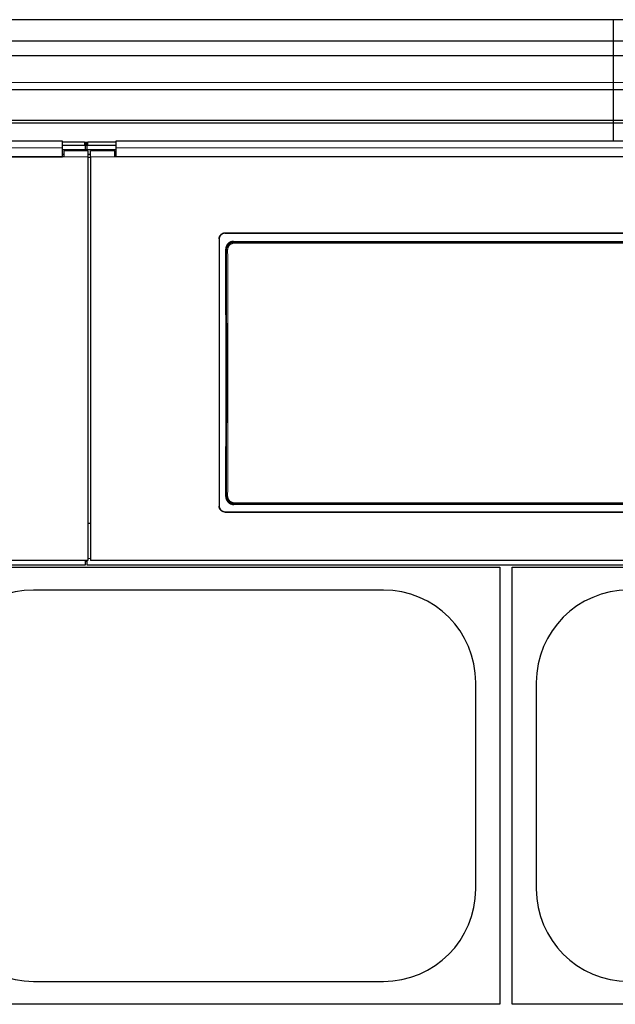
# Model space of a CAD drawing. Header units: inches. Extents: x 0 to 20790, y -12 to 14700.
# Tile 74 of 184: x 2489 to 2980, y 10780 to 11591. Entities that reach past the tile are written whole.
import ezdxf

# ---------------------------------------------------------------- set-up
doc = ezdxf.new("R2010")
doc.units = ezdxf.units.IN
doc.layers.add('1', color=7, linetype='Continuous', true_color=0xffffff)

msp = doc.modelspace()

# ---------------------------------------------------------------- linework, layer by layer
at = {"layer": '1', "color": 2, "linetype": 'Continuous', "lineweight": 25}
for p, q in [((2978.225, 11591), (2001.225, 11591)), ((2978.225, 11573.187), (2978.225, 11591)), ((3955.225, 11591), (2978.225, 11591)), ((2978.225, 11573.187), (2978.225, 11591)), ((2978.225, 11573.187), (2001.225, 11573.187)), ((2978.225, 11561.227), (2978.225, 11573.187)), ((3955.225, 11573.187), (2978.225, 11573.187)), ((2978.225, 11561.227), (2978.225, 11573.187)), ((2978.225, 11561.227), (2001.225, 11561.227)), ((2978.225, 11539.364), (2978.225, 11561.227)), ((3955.225, 11561.227), (2978.225, 11561.227)), ((2978.225, 11539.364), (2978.225, 11561.227)), ((2978.225, 11533.645), (2978.225, 11539.364)), ((2978.225, 11533.645), (2978.225, 11539.364)), ((2001.225, 11533.645), (2978.225, 11533.645)), ((2978.225, 11533.645), (3955.225, 11533.645)), ((2978.225, 11508.102), (2978.225, 11533.644)), ((2978.225, 11508.102), (2978.225, 11533.644)), ((2978.225, 11508.102), (2001.225, 11508.102)), ((2978.225, 11505.837), (2978.225, 11508.102)), ((3955.225, 11508.102), (2978.225, 11508.102)), ((2978.225, 11505.837), (2978.225, 11508.102)), ((2978.225, 11505.837), (2001.225, 11505.837)), ((2978.225, 11490.896), (2978.225, 11505.837)), ((3955.225, 11505.837), (2978.225, 11505.837)), ((2978.225, 11490.896), (2978.225, 11505.837)), ((2524.475, 11490.896), (1941.475, 11490.896)), ((2524.475, 11485.523), (2524.475, 11490.896)), ((2542.475, 11490.092), (2524.475, 11490.092)), ((2568.475, 11490.092), (2545.475, 11490.092)), ((3151.475, 11490.896), (2568.475, 11490.896)), ((2568.475, 11490.896), (2568.475, 11485.523)), ((2543.475, 11483.79), (2524.472, 11483.79)), ((2542.475, 11487.494), (2524.475, 11487.494)), ((2524.475, 11478.01), (2524.475, 11485.523)), ((2545.475, 11483.085), (2525.475, 11483.085)), ((2525.475, 11483.085), (2525.475, 11478.005)), ((2544.849, 11489.986), (2543.078, 11489.986)), ((2544.467, 11488.238), (2543.46, 11488.238)), ((2543.475, 11489.592), (2543.475, 11486.994)), ((2543.475, 11483.79), (2543.475, 11486.994)), ((2544.475, 11483.79), (2543.475, 11483.79)), ((2544.475, 11486.994), (2544.475, 11489.592)), ((2544.475, 11486.994), (2544.475, 11483.79)), ((2568.476, 11483.79), (2544.475, 11483.79)), ((2568.475, 11487.494), (2545.475, 11487.494)), ((2545.475, 11483.085), (2545.475, 11478.005)), ((2567.475, 11483.085), (2547.475, 11483.085)), ((2547.475, 11478.005), (2547.475, 11483.085)), ((2567.475, 11478.005), (2567.475, 11483.085)), ((2568.475, 11485.523), (2568.475, 11478.01)), ((2525.475, 11478.005), (1940.475, 11478.005)), ((1941.475, 11478.01), (2524.475, 11478.01)), ((2525.475, 11480.085), (2524.475, 11480.085)), ((2547.475, 11480.085), (2545.475, 11480.085)), ((2545.475, 11478.005), (2545.475, 11145.635)), ((2547.475, 11478.005), (2547.475, 11145.635)), ((2568.475, 11480.085), (2567.475, 11480.085)), ((3152.475, 11478.005), (2567.475, 11478.005)), ((3151.475, 11478.01), (2568.475, 11478.01)), ((2653.475, 11410.527), (2653.475, 11190.454)), ((2658.475, 11415.502), (3060.475, 11415.502)), ((2658.475, 11415.198), (3060.475, 11415.198)), ((2665.389, 11408.439), (3054.561, 11408.439)), ((3054.498, 11191.785), (2665.452, 11191.785)), ((2658.475, 11185.742), (3060.475, 11185.742)), ((2658.475, 11185.473), (3060.475, 11185.473)), ((2547.475, 11176.032), (2545.475, 11176.032)), ((1293.475, 11142.049), (2543.475, 11142.049)), ((2545.475, 11145.635), (1920.475, 11145.635)), ((2543.475, 11142.049), (2543.475, 11145.635)), ((2543.475, 11145.049), (2544.475, 11145.049)), ((2544.475, 11145.635), (2544.475, 11142.049)), ((2544.475, 11142.049), (3172.475, 11142.049)), ((3172.475, 11145.635), (2547.475, 11145.635)), ((2404.725, 11140.13), (2884.725, 11140.13)), ((2884.725, 11140.13), (2884.725, 10780.13)), ((2894.725, 11140.13), (3374.725, 11140.13)), ((2894.725, 10780.13), (2894.725, 11140.13)), ((2788.725, 11121.23), (2500.725, 11121.23)), ((2864.825, 10875.13), (2864.825, 11045.13)), ((2914.625, 11045.13), (2914.625, 10875.13)), ((2500.725, 10799.03), (2788.725, 10799.03)), ((2884.725, 10780.13), (2404.725, 10780.13)), ((3374.725, 10780.13), (2894.725, 10780.13))]:
    msp.add_line(p, q, dxfattribs=at)
at = {"layer": '1', "color": 110, "linetype": 'Continuous', "lineweight": 13}
for p, q in [((2978.225, 11539.364), (2001.225, 11539.364)), ((3955.225, 11539.364), (2978.225, 11539.364)), ((2542.475, 11487.494), (2542.475, 11490.092)), ((2545.475, 11490.092), (2545.475, 11487.494)), ((2545.475, 11478.005), (2525.475, 11478.005)), ((2567.475, 11478.005), (2547.475, 11478.005)), ((2658.475, 11415.502), (2658.475, 11415.198)), ((2659.481, 11401.365), (2658.93, 11401.916)), ((2665.389, 11408.439), (2665.947, 11407.881)), ((2665.947, 11407.881), (2665.947, 11406.972)), ((2665.947, 11407.881), (3054.003, 11407.881)), ((3054.003, 11406.972), (2665.947, 11406.972)), ((2658.989, 11198.304), (2659.481, 11198.796)), ((2665.947, 11192.28), (2665.452, 11191.785)), ((2665.947, 11193.189), (3054.003, 11193.189)), ((2665.947, 11192.28), (2665.947, 11193.189)), ((3054.003, 11192.28), (2665.947, 11192.28)), ((2658.475, 11185.742), (2658.475, 11185.473)), ((2547.478, 11147.317), (2545.476, 11147.317))]:
    msp.add_line(p, q, dxfattribs=at)
at = {"layer": '1', "color": 2, "linetype": 'Continuous', "lineweight": 25}
for centre, start, end in [((2500.725, 11045.13), 90, 180), ((2788.725, 11045.13), 0, 90), ((2990.725, 11045.13), 90, 180), ((2500.725, 10875.13), 180, 270), ((2788.725, 10875.13), 270, 0), ((2990.725, 10875.13), 180, 270)]:
    msp.add_arc(centre, 76.1, start, end, dxfattribs=at)
for centre, major_axis, ratio, start_param, end_param in [((2542.475, 11489.592), (-1, 0), 0.5, 3.1415927, 4.712389), ((2545.475, 11489.592), (-1, 0), 0.5, 4.712389, 6.2831853), ((2542.475, 11486.994), (1, 0), 0.5, 0, 1.5707963), ((2545.475, 11486.994), (1, 0), 0.5, 1.5707963, 3.1415927), ((2596.298, 11293.47), (0, 1200), 0.0524078, 4.6330009, 4.8028843)]:
    msp.add_ellipse(centre, major_axis=major_axis, ratio=ratio, start_param=start_param, end_param=end_param, dxfattribs=at)
at = {"layer": '1', "color": 110, "linetype": 'Continuous', "lineweight": 13}
for centre, major_axis, ratio, start_param, end_param in [((2660.479, 11401.365), (1, 0.004), 0.0844733, 1.570421, 3.0890448), ((2596.869, 11300.08), (0, 1199), 0.0524078, 4.6278141, 4.7969639), ((2597.867, 11300.08), (0, 1200), 0.0523641, 4.6278141, 4.7969639), ((2660.479, 11198.796), (1, -0.004), 0.0844733, 3.1941405, 4.7127643)]:
    msp.add_ellipse(centre, major_axis=major_axis, ratio=ratio, start_param=start_param, end_param=end_param, dxfattribs=at)
for points, degree in [([(2524.475, 11485.523), (1941.475, 11485.523)], 1), ([(3151.475, 11485.523), (2568.475, 11485.523)], 1), ([(2547.475, 11477.54), (2546.808, 11477.54), (2546.142, 11477.54), (2545.475, 11477.54)], 3)]:
    msp.add_open_spline(points, degree=degree, dxfattribs=at)
at = {"layer": '1', "color": 2, "linetype": 'Continuous', "lineweight": 25}
for points, knots in [([(2653.475, 11410.527), (2653.475, 11410.691), (2653.483, 11410.854), (2653.515, 11411.177), (2653.563, 11411.498), (2653.642, 11411.813), (2653.701, 11412.008), (2653.714, 11412.047), (2653.74, 11412.125), (2653.753, 11412.163), (2653.795, 11412.279), (2653.824, 11412.356), (2653.918, 11412.581), (2654.058, 11412.875), (2654.225, 11413.153), (2654.361, 11413.356), (2654.408, 11413.422), (2654.481, 11413.521), (2654.506, 11413.553), (2654.557, 11413.618), (2654.582, 11413.65), (2654.713, 11413.808), (2654.823, 11413.929), (2655.053, 11414.158), (2655.294, 11414.376), (2655.557, 11414.57), (2655.727, 11414.684), (2655.762, 11414.706), (2655.831, 11414.75), (2655.866, 11414.772), (2655.972, 11414.835), (2656.044, 11414.875), (2656.26, 11414.99), (2656.554, 11415.129), (2656.861, 11415.239), (2657.096, 11415.31), (2657.174, 11415.332), (2657.334, 11415.371), (2657.415, 11415.39), (2657.657, 11415.438), (2657.982, 11415.486), (2658.31, 11415.502), (2658.475, 11415.502)], [0, 0, 0, 0, 0.0625, 0.0625, 0.125, 0.1875, 0.1875, 0.203125, 0.203125, 0.21875, 0.21875, 0.25, 0.25, 0.3125, 0.375, 0.375, 0.40625, 0.40625, 0.421875, 0.421875, 0.4375, 0.4375, 0.5, 0.5, 0.5625, 0.625, 0.625, 0.640625, 0.640625, 0.65625, 0.65625, 0.6875, 0.6875, 0.75, 0.8125, 0.8125, 0.84375, 0.84375, 0.875, 0.875, 0.9375, 1, 1, 1, 1]), ([(2658.475, 11415.198), (2658.31, 11415.198), (2658.146, 11415.19), (2657.822, 11415.158), (2657.5, 11415.11), (2657.183, 11415.032), (2656.987, 11414.972), (2656.947, 11414.96), (2656.869, 11414.934), (2656.83, 11414.921), (2656.714, 11414.88), (2656.637, 11414.85), (2656.41, 11414.757), (2656.115, 11414.618), (2655.836, 11414.452), (2655.632, 11414.316), (2655.532, 11414.246), (2655.434, 11414.172), (2655.369, 11414.122), (2655.336, 11414.096), (2655.177, 11413.966), (2655.056, 11413.857), (2654.825, 11413.627), (2654.607, 11413.387), (2654.412, 11413.127), (2654.297, 11412.957), (2654.275, 11412.923), (2654.231, 11412.853), (2654.209, 11412.818), (2654.146, 11412.713), (2654.105, 11412.642), (2653.989, 11412.427), (2653.85, 11412.134), (2653.74, 11411.829), (2653.668, 11411.595), (2653.646, 11411.517), (2653.606, 11411.358), (2653.588, 11411.278), (2653.54, 11411.037), (2653.491, 11410.713), (2653.475, 11410.387), (2653.475, 11410.222)], [0, 0, 0, 0, 0.0625, 0.0625, 0.125, 0.1875, 0.1875, 0.203125, 0.203125, 0.21875, 0.21875, 0.25, 0.25, 0.3125, 0.375, 0.375, 0.40625, 0.421875, 0.421875, 0.4375, 0.4375, 0.5, 0.5, 0.5625, 0.625, 0.625, 0.640625, 0.640625, 0.65625, 0.65625, 0.6875, 0.6875, 0.75, 0.8125, 0.8125, 0.84375, 0.84375, 0.875, 0.875, 0.9375, 1, 1, 1, 1]), ([(2665.389, 11408.439), (2665.174, 11408.439), (2664.961, 11408.428), (2664.538, 11408.386), (2664.328, 11408.355), (2663.913, 11408.272), (2663.706, 11408.22), (2663.451, 11408.142), (2663.4, 11408.126), (2663.298, 11408.092), (2663.248, 11408.074), (2663.096, 11408.02), (2662.997, 11407.981), (2662.702, 11407.858), (2662.319, 11407.675), (2661.957, 11407.455), (2661.693, 11407.277), (2661.606, 11407.215), (2661.478, 11407.119), (2661.435, 11407.086), (2661.351, 11407.02), (2661.309, 11406.986), (2661.104, 11406.815), (2660.947, 11406.671), (2660.65, 11406.37), (2660.509, 11406.212), (2660.243, 11405.883), (2660.117, 11405.712), (2659.971, 11405.489), (2659.942, 11405.443), (2659.885, 11405.353), (2659.802, 11405.215), (2659.725, 11405.076), (2659.577, 11404.794), (2659.399, 11404.411), (2659.259, 11404.012), (2659.169, 11403.706), (2659.141, 11403.603), (2659.103, 11403.448), (2659.091, 11403.396), (2659.068, 11403.291), (2659.058, 11403.239), (2659.007, 11402.977), (2658.947, 11402.556), (2658.929, 11402.13), (2658.93, 11401.916)], [0, 0, 0, 0, 0.0625, 0.0625, 0.125, 0.125, 0.1875, 0.1875, 0.203125, 0.203125, 0.21875, 0.21875, 0.25, 0.25, 0.3125, 0.375, 0.375, 0.40625, 0.40625, 0.421875, 0.421875, 0.4375, 0.4375, 0.5, 0.5, 0.5625, 0.5625, 0.625, 0.625, 0.640625, 0.640625, 0.65625, 0.6875, 0.6875, 0.75, 0.8125, 0.8125, 0.84375, 0.84375, 0.859375, 0.859375, 0.875, 0.875, 0.9375, 1, 1, 1, 1]), ([(2658.989, 11198.304), (2658.988, 11198.09), (2658.998, 11197.878), (2659.037, 11197.456), (2659.067, 11197.247), (2659.147, 11196.832), (2659.197, 11196.626), (2659.272, 11196.371), (2659.288, 11196.32), (2659.32, 11196.219), (2659.337, 11196.168), (2659.39, 11196.017), (2659.428, 11195.917), (2659.548, 11195.621), (2659.726, 11195.237), (2659.941, 11194.873), (2660.115, 11194.607), (2660.176, 11194.52), (2660.27, 11194.391), (2660.302, 11194.348), (2660.367, 11194.264), (2660.4, 11194.222), (2660.568, 11194.013), (2660.71, 11193.855), (2661.008, 11193.553), (2661.164, 11193.41), (2661.489, 11193.14), (2661.659, 11193.012), (2661.879, 11192.863), (2661.924, 11192.833), (2662.014, 11192.775), (2662.06, 11192.747), (2662.197, 11192.664), (2662.29, 11192.611), (2662.571, 11192.459), (2662.953, 11192.276), (2663.352, 11192.132), (2663.657, 11192.038), (2663.759, 11192.009), (2663.915, 11191.97), (2663.967, 11191.957), (2664.072, 11191.934), (2664.124, 11191.922), (2664.387, 11191.87), (2664.81, 11191.806), (2665.237, 11191.785), (2665.452, 11191.785)], [0, 0, 0, 0, 0.0625, 0.0625, 0.125, 0.125, 0.1875, 0.1875, 0.203125, 0.203125, 0.21875, 0.21875, 0.25, 0.25, 0.3125, 0.375, 0.375, 0.40625, 0.40625, 0.421875, 0.421875, 0.4375, 0.4375, 0.5, 0.5, 0.5625, 0.5625, 0.625, 0.625, 0.640625, 0.640625, 0.65625, 0.65625, 0.6875, 0.6875, 0.75, 0.8125, 0.8125, 0.84375, 0.84375, 0.859375, 0.859375, 0.875, 0.875, 0.9375, 1, 1, 1, 1]), ([(2659.481, 11198.796), (2659.48, 11198.582), (2659.5, 11198.155), (2659.561, 11197.733), (2659.612, 11197.47), (2659.623, 11197.418), (2659.646, 11197.313), (2659.682, 11197.158), (2659.724, 11197.004), (2659.815, 11196.699), (2659.956, 11196.3), (2660.135, 11195.916), (2660.283, 11195.634), (2660.336, 11195.541), (2660.417, 11195.403), (2660.445, 11195.357), (2660.502, 11195.267), (2660.531, 11195.222), (2660.678, 11195), (2660.929, 11194.658), (2661.211, 11194.343), (2661.435, 11194.117), (2661.512, 11194.044), (2661.63, 11193.936), (2661.669, 11193.9), (2661.75, 11193.83), (2661.791, 11193.795), (2661.997, 11193.625), (2662.168, 11193.497), (2662.52, 11193.261), (2662.701, 11193.151), (2663.074, 11192.951), (2663.265, 11192.859), (2663.512, 11192.756), (2663.561, 11192.737), (2663.661, 11192.698), (2663.712, 11192.679), (2663.863, 11192.625), (2663.964, 11192.591), (2664.269, 11192.498), (2664.679, 11192.395), (2665.097, 11192.333), (2665.519, 11192.291), (2665.732, 11192.28), (2665.947, 11192.28)], [0, 0, 0, 0, 0.0625, 0.125, 0.125, 0.140625, 0.140625, 0.15625, 0.1875, 0.1875, 0.25, 0.3125, 0.3125, 0.34375, 0.34375, 0.359375, 0.359375, 0.375, 0.375, 0.4375, 0.5, 0.5, 0.53125, 0.53125, 0.546875, 0.546875, 0.5625, 0.5625, 0.625, 0.625, 0.6875, 0.6875, 0.75, 0.75, 0.765625, 0.765625, 0.78125, 0.78125, 0.8125, 0.8125, 0.875, 0.9375, 0.9375, 1, 1, 1, 1]), ([(2653.475, 11190.723), (2653.475, 11190.559), (2653.483, 11190.395), (2653.515, 11190.072), (2653.563, 11189.751), (2653.642, 11189.436), (2653.701, 11189.24), (2653.714, 11189.201), (2653.74, 11189.123), (2653.753, 11189.084), (2653.795, 11188.968), (2653.824, 11188.892), (2653.918, 11188.666), (2654.058, 11188.372), (2654.225, 11188.094), (2654.361, 11187.891), (2654.408, 11187.824), (2654.481, 11187.726), (2654.506, 11187.693), (2654.557, 11187.629), (2654.582, 11187.596), (2654.713, 11187.438), (2654.823, 11187.317), (2655.053, 11187.087), (2655.294, 11186.869), (2655.557, 11186.675), (2655.727, 11186.561), (2655.762, 11186.539), (2655.831, 11186.495), (2655.866, 11186.474), (2655.972, 11186.41), (2656.044, 11186.37), (2656.26, 11186.255), (2656.554, 11186.116), (2656.861, 11186.006), (2657.096, 11185.935), (2657.174, 11185.913), (2657.334, 11185.873), (2657.415, 11185.855), (2657.657, 11185.807), (2657.982, 11185.758), (2658.31, 11185.742), (2658.475, 11185.742)], [0, 0, 0, 0, 0.0625, 0.0625, 0.125, 0.1875, 0.1875, 0.203125, 0.203125, 0.21875, 0.21875, 0.25, 0.25, 0.3125, 0.375, 0.375, 0.40625, 0.40625, 0.421875, 0.421875, 0.4375, 0.4375, 0.5, 0.5, 0.5625, 0.625, 0.625, 0.640625, 0.640625, 0.65625, 0.65625, 0.6875, 0.6875, 0.75, 0.8125, 0.8125, 0.84375, 0.84375, 0.875, 0.875, 0.9375, 1, 1, 1, 1]), ([(2658.475, 11185.473), (2658.31, 11185.473), (2658.146, 11185.481), (2657.822, 11185.513), (2657.5, 11185.561), (2657.183, 11185.639), (2656.987, 11185.698), (2656.947, 11185.711), (2656.869, 11185.737), (2656.83, 11185.75), (2656.714, 11185.791), (2656.637, 11185.821), (2656.41, 11185.914), (2656.115, 11186.053), (2655.836, 11186.22), (2655.632, 11186.355), (2655.532, 11186.426), (2655.434, 11186.5), (2655.369, 11186.55), (2655.336, 11186.576), (2655.177, 11186.706), (2655.056, 11186.816), (2654.825, 11187.045), (2654.607, 11187.285), (2654.412, 11187.546), (2654.297, 11187.716), (2654.275, 11187.751), (2654.231, 11187.82), (2654.209, 11187.855), (2654.146, 11187.96), (2654.105, 11188.031), (2653.989, 11188.247), (2653.85, 11188.54), (2653.74, 11188.846), (2653.668, 11189.079), (2653.646, 11189.158), (2653.606, 11189.317), (2653.588, 11189.397), (2653.54, 11189.639), (2653.491, 11189.962), (2653.475, 11190.289), (2653.475, 11190.454)], [0, 0, 0, 0, 0.0625, 0.0625, 0.125, 0.1875, 0.1875, 0.203125, 0.203125, 0.21875, 0.21875, 0.25, 0.25, 0.3125, 0.375, 0.375, 0.40625, 0.421875, 0.421875, 0.4375, 0.4375, 0.5, 0.5, 0.5625, 0.625, 0.625, 0.640625, 0.640625, 0.65625, 0.65625, 0.6875, 0.6875, 0.75, 0.8125, 0.8125, 0.84375, 0.84375, 0.875, 0.875, 0.9375, 1, 1, 1, 1])]:
    msp.add_open_spline(points, degree=3, knots=knots, dxfattribs=at)
at = {"layer": '1', "color": 110, "linetype": 'Continuous', "lineweight": 13}
for points, knots in [([(2665.947, 11407.881), (2665.732, 11407.881), (2665.305, 11407.86), (2664.882, 11407.796), (2664.619, 11407.743), (2664.566, 11407.732), (2664.462, 11407.708), (2664.306, 11407.671), (2664.153, 11407.628), (2663.848, 11407.534), (2663.45, 11407.39), (2663.067, 11407.207), (2662.833, 11407.081), (2662.786, 11407.055), (2662.693, 11407.002), (2662.647, 11406.974), (2662.51, 11406.891), (2662.42, 11406.833), (2662.155, 11406.655), (2661.816, 11406.4), (2661.504, 11406.114), (2661.281, 11405.888), (2661.208, 11405.811), (2661.101, 11405.691), (2661.066, 11405.651), (2660.997, 11405.57), (2660.963, 11405.529), (2660.794, 11405.321), (2660.669, 11405.149), (2660.436, 11404.795), (2660.221, 11404.431), (2660.042, 11404.047), (2659.942, 11403.8), (2659.923, 11403.751), (2659.885, 11403.651), (2659.866, 11403.6), (2659.813, 11403.449), (2659.781, 11403.348), (2659.69, 11403.042), (2659.59, 11402.631), (2659.53, 11402.213), (2659.49, 11401.792), (2659.48, 11401.579), (2659.481, 11401.365)], [0, 0, 0, 0, 0.0625, 0.125, 0.125, 0.140625, 0.140625, 0.15625, 0.1875, 0.1875, 0.25, 0.3125, 0.3125, 0.328125, 0.328125, 0.34375, 0.34375, 0.375, 0.375, 0.4375, 0.5, 0.5, 0.53125, 0.53125, 0.546875, 0.546875, 0.5625, 0.5625, 0.625, 0.625, 0.6875, 0.75, 0.75, 0.765625, 0.765625, 0.78125, 0.78125, 0.8125, 0.8125, 0.875, 0.9375, 0.9375, 1, 1, 1, 1]), ([(2665.947, 11406.972), (2665.765, 11406.972), (2665.403, 11406.954), (2665.044, 11406.9), (2664.822, 11406.855), (2664.777, 11406.845), (2664.689, 11406.825), (2664.645, 11406.815), (2664.513, 11406.781), (2664.427, 11406.757), (2664.169, 11406.678), (2663.832, 11406.555), (2663.508, 11406.4), (2663.309, 11406.293), (2663.27, 11406.271), (2663.191, 11406.226), (2663.152, 11406.203), (2663.036, 11406.132), (2662.96, 11406.083), (2662.736, 11405.931), (2662.449, 11405.715), (2662.185, 11405.473), (2661.996, 11405.281), (2661.904, 11405.182), (2661.815, 11405.08), (2661.757, 11405.011), (2661.728, 11404.976), (2661.586, 11404.8), (2661.48, 11404.654), (2661.283, 11404.354), (2661.102, 11404.046), (2660.951, 11403.721), (2660.867, 11403.512), (2660.85, 11403.47), (2660.818, 11403.385), (2660.803, 11403.342), (2660.758, 11403.214), (2660.731, 11403.128), (2660.655, 11402.87), (2660.57, 11402.522), (2660.52, 11402.168), (2660.495, 11401.9), (2660.486, 11401.766), (2660.481, 11401.63), (2660.48, 11401.54), (2660.479, 11401.495), (2660.479, 11401.449)], [0, 0, 0, 0, 0.0625, 0.125, 0.125, 0.140625, 0.140625, 0.15625, 0.15625, 0.1875, 0.1875, 0.25, 0.3125, 0.3125, 0.328125, 0.328125, 0.34375, 0.34375, 0.375, 0.375, 0.4375, 0.5, 0.5, 0.53125, 0.546875, 0.546875, 0.5625, 0.5625, 0.625, 0.625, 0.6875, 0.75, 0.75, 0.765625, 0.765625, 0.78125, 0.78125, 0.8125, 0.8125, 0.875, 0.9375, 0.9375, 0.96875, 0.984375, 0.984375, 1, 1, 1, 1]), ([(2660.479, 11198.712), (2660.479, 11198.53), (2660.495, 11198.17), (2660.546, 11197.813), (2660.588, 11197.59), (2660.598, 11197.546), (2660.617, 11197.458), (2660.627, 11197.414), (2660.659, 11197.282), (2660.683, 11197.196), (2660.759, 11196.938), (2660.877, 11196.6), (2661.028, 11196.275), (2661.153, 11196.036), (2661.197, 11195.957), (2661.266, 11195.84), (2661.29, 11195.801), (2661.337, 11195.725), (2661.362, 11195.687), (2661.486, 11195.498), (2661.697, 11195.209), (2661.936, 11194.942), (2662.125, 11194.75), (2662.222, 11194.656), (2662.323, 11194.566), (2662.391, 11194.506), (2662.425, 11194.477), (2662.6, 11194.332), (2662.744, 11194.224), (2663.041, 11194.023), (2663.195, 11193.93), (2663.51, 11193.76), (2663.672, 11193.682), (2663.881, 11193.595), (2663.923, 11193.578), (2664.007, 11193.545), (2664.05, 11193.529), (2664.178, 11193.483), (2664.264, 11193.454), (2664.522, 11193.375), (2664.87, 11193.287), (2665.225, 11193.234), (2665.494, 11193.207), (2665.584, 11193.201), (2665.765, 11193.192), (2665.856, 11193.189), (2665.947, 11193.189)], [0, 0, 0, 0, 0.0625, 0.125, 0.125, 0.140625, 0.140625, 0.15625, 0.15625, 0.1875, 0.1875, 0.25, 0.3125, 0.3125, 0.34375, 0.34375, 0.359375, 0.359375, 0.375, 0.375, 0.4375, 0.5, 0.5, 0.53125, 0.546875, 0.546875, 0.5625, 0.5625, 0.625, 0.625, 0.6875, 0.6875, 0.75, 0.75, 0.765625, 0.765625, 0.78125, 0.78125, 0.8125, 0.8125, 0.875, 0.9375, 0.9375, 0.96875, 0.96875, 1, 1, 1, 1])]:
    msp.add_open_spline(points, degree=3, knots=knots, dxfattribs=at)

doc.saveas('drawing.dxf')
